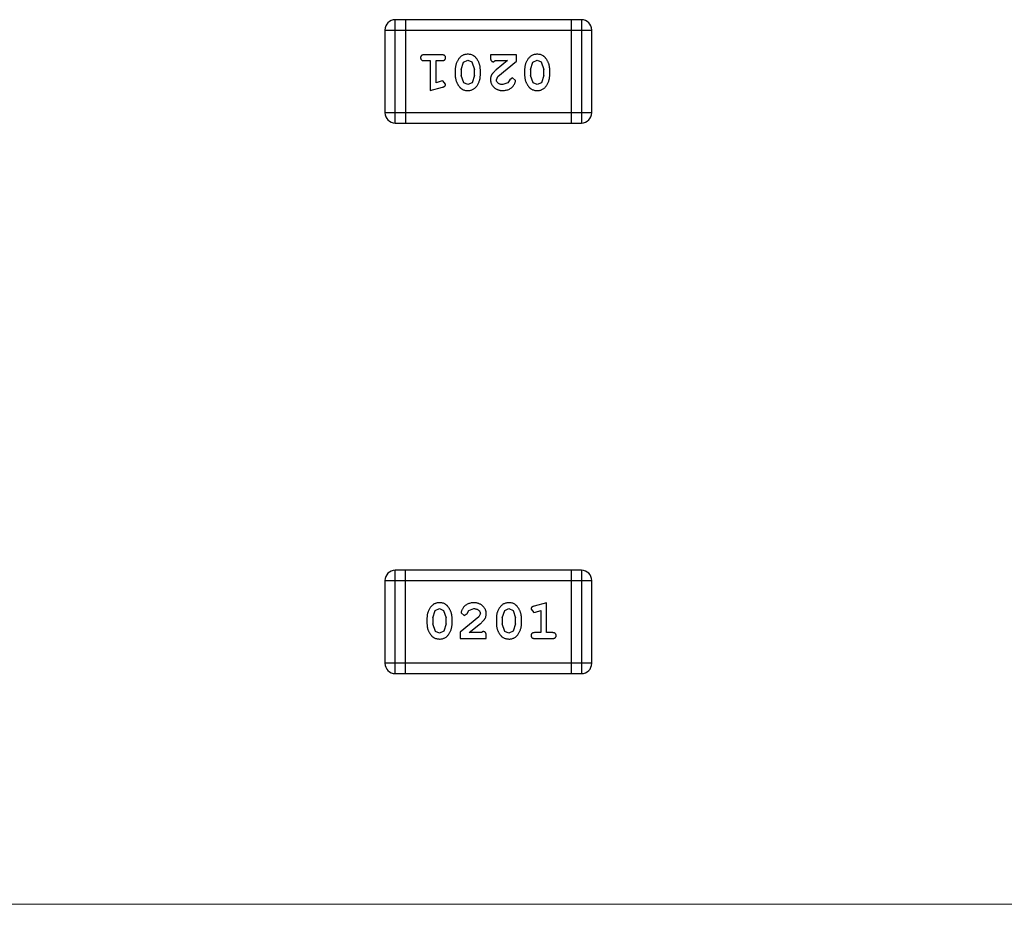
# Model space of a CAD drawing. Header units: inches. Extents: x -50 to 60, y -7 to 68.
# Tile 69 of 108: x 42.18 to 45.09, y 1.74 to 4.36. Entities that reach past the tile are written whole.
import ezdxf

# ---------------------------------------------------------------- set-up
doc = ezdxf.new("R2010")
doc.units = ezdxf.units.IN
doc.header["$LTSCALE"] = 1.21
doc.header["$MEASUREMENT"] = 0
doc.layers.get('0').update_dxf_attribs({"linetype": 'CONTINUOUS'})

msp = doc.modelspace()

# ---------------------------------------------------------------- linework, layer by layer
at = {"color": 7, "linetype": 'Continuous'}
for p, q in [((43.8405, 4.3552), (43.2918, 4.3552)), ((43.2918, 4.0504), (43.2918, 4.3552)), ((43.3223, 4.3552), (43.3223, 4.0504)), ((43.81, 4.3552), (43.81, 4.0504)), ((43.8405, 4.3552), (43.8405, 4.0504)), ((43.2614, 4.3247), (43.871, 4.3247)), ((43.2614, 4.3247), (43.2614, 4.0809)), ((43.871, 4.0809), (43.871, 4.3247)), ((43.4293, 4.2516), (43.3774, 4.2516)), ((43.6495, 4.2516), (43.5724, 4.2516)), ((43.5724, 4.2516), (43.5724, 4.2437)), ((43.6495, 4.2327), (43.6495, 4.2516)), ((43.3774, 4.2343), (43.3947, 4.2343)), ((43.3947, 4.2343), (43.3947, 4.1462)), ((43.412, 4.2343), (43.4293, 4.2343)), ((43.412, 4.1693), (43.412, 4.2343)), ((43.4686, 4.2085), (43.4686, 4.1908)), ((43.4859, 4.2082), (43.4932, 4.23)), ((43.4859, 4.2082), (43.4859, 4.191)), ((43.4932, 4.23), (43.5055, 4.2358)), ((43.5055, 4.2358), (43.5176, 4.2305)), ((43.5176, 4.2305), (43.5253, 4.2082)), ((43.5253, 4.191), (43.5253, 4.2082)), ((43.5426, 4.1908), (43.5426, 4.2085)), ((43.5811, 4.2311), (43.5866, 4.2343)), ((43.5866, 4.2343), (43.6228, 4.2343)), ((43.6228, 4.2343), (43.5892, 4.2072)), ((43.5945, 4.1877), (43.6495, 4.2327)), ((43.6731, 4.2085), (43.6731, 4.1908)), ((43.6904, 4.2082), (43.6977, 4.23)), ((43.6904, 4.2082), (43.6904, 4.191)), ((43.6977, 4.23), (43.71, 4.2358)), ((43.71, 4.2358), (43.7221, 4.2305)), ((43.7221, 4.2305), (43.7298, 4.2082)), ((43.7298, 4.191), (43.7298, 4.2082)), ((43.7471, 4.1908), (43.7471, 4.2085)), ((43.4935, 4.1687), (43.4859, 4.191)), ((43.5253, 4.191), (43.518, 4.1693)), ((43.5898, 4.178), (43.5945, 4.1877)), ((43.6376, 4.1839), (43.6291, 4.1773)), ((43.6464, 4.1755), (43.6376, 4.1839)), ((43.698, 4.1687), (43.6904, 4.191)), ((43.7298, 4.191), (43.7225, 4.1693)), ((43.3947, 4.1462), (43.4313, 4.156)), ((43.427, 4.1734), (43.412, 4.1693)), ((43.4324, 4.1745), (43.427, 4.1734)), ((43.4403, 4.1652), (43.4324, 4.1745)), ((43.5056, 4.1635), (43.4935, 4.1687)), ((43.518, 4.1693), (43.5056, 4.1635)), ((43.6241, 4.1688), (43.6092, 4.1635)), ((43.6291, 4.1773), (43.6241, 4.1688)), ((43.7102, 4.1635), (43.698, 4.1687)), ((43.7225, 4.1693), (43.7102, 4.1635)), ((43.871, 4.0809), (43.2614, 4.0809)), ((43.2918, 4.0504), (43.8405, 4.0504)), ((43.8406, 2.7311), (43.2919, 2.7311)), ((43.2919, 2.4263), (43.2919, 2.7311)), ((43.3224, 2.4263), (43.3224, 2.7311)), ((43.8101, 2.7311), (43.8101, 2.4263)), ((43.8406, 2.7311), (43.8406, 2.4263)), ((43.2614, 2.7006), (43.871, 2.7006)), ((43.2614, 2.7006), (43.2614, 2.4568)), ((43.871, 2.4568), (43.871, 2.7006)), ((43.4026, 2.5904), (43.4099, 2.6122)), ((43.4099, 2.6122), (43.4223, 2.618)), ((43.4223, 2.618), (43.4344, 2.6127)), ((43.4344, 2.6127), (43.442, 2.5904)), ((43.5033, 2.6041), (43.5083, 2.6126)), ((43.5083, 2.6126), (43.5232, 2.618)), ((43.6072, 2.5904), (43.6144, 2.6122)), ((43.6144, 2.6122), (43.6268, 2.618)), ((43.6268, 2.618), (43.6389, 2.6127)), ((43.6389, 2.6127), (43.6465, 2.5904)), ((43.6921, 2.6163), (43.7, 2.607)), ((43.7377, 2.6353), (43.7011, 2.6254)), ((43.7054, 2.608), (43.7204, 2.6122)), ((43.7204, 2.6122), (43.7204, 2.5472)), ((43.7377, 2.5472), (43.7377, 2.6353)), ((43.3853, 2.5907), (43.3853, 2.5729)), ((43.4026, 2.5904), (43.4026, 2.5732)), ((43.442, 2.5732), (43.442, 2.5904)), ((43.4593, 2.5729), (43.4593, 2.5907)), ((43.5379, 2.5938), (43.4829, 2.5488)), ((43.486, 2.606), (43.4948, 2.5976)), ((43.4948, 2.5976), (43.5033, 2.6041)), ((43.5427, 2.6035), (43.5379, 2.5938)), ((43.5898, 2.5907), (43.5898, 2.5729)), ((43.6072, 2.5904), (43.6072, 2.5732)), ((43.6465, 2.5732), (43.6465, 2.5904)), ((43.6638, 2.5729), (43.6638, 2.5907)), ((43.7, 2.607), (43.7054, 2.608)), ((43.4103, 2.5509), (43.4026, 2.5732)), ((43.442, 2.5732), (43.4347, 2.5514)), ((43.5096, 2.5472), (43.5432, 2.5742)), ((43.6148, 2.5509), (43.6072, 2.5732)), ((43.6465, 2.5732), (43.6392, 2.5514)), ((43.4224, 2.5456), (43.4103, 2.5509)), ((43.4347, 2.5514), (43.4224, 2.5456)), ((43.4829, 2.5488), (43.4829, 2.5299)), ((43.4829, 2.5299), (43.56, 2.5299)), ((43.5458, 2.5472), (43.5096, 2.5472)), ((43.5513, 2.5504), (43.5458, 2.5472)), ((43.56, 2.5299), (43.56, 2.5378)), ((43.6269, 2.5456), (43.6148, 2.5509)), ((43.6392, 2.5514), (43.6269, 2.5456)), ((43.7204, 2.5472), (43.7031, 2.5472)), ((43.7031, 2.5299), (43.755, 2.5299)), ((43.755, 2.5472), (43.7377, 2.5472)), ((43.871, 2.4568), (43.2614, 2.4568)), ((43.2919, 2.4263), (43.8406, 2.4263)), ((40.2912, 1.7485), (59.2912, 1.7399))]:
    msp.add_line(p, q, dxfattribs=at)
for centre, start, end in [((43.2918, 4.3247), 90, 180), ((43.8405, 4.3247), 0, 90), ((43.2918, 4.0809), 180, 270), ((43.8405, 4.0809), 270, 0), ((43.2919, 2.7006), 90, 180), ((43.8406, 2.7006), 0, 90), ((43.2919, 2.4568), 180, 270), ((43.8406, 2.4568), 270, 0)]:
    msp.add_arc(centre, 0.0305, start, end, dxfattribs=at)
for points, knots in [([(43.3774, 4.2516), (43.3765, 4.2515), (43.3748, 4.2515), (43.3725, 4.251), (43.3705, 4.2503), (43.369, 4.2492), (43.3678, 4.2479), (43.367, 4.2464), (43.3665, 4.2447), (43.3664, 4.2435), (43.3664, 4.2429)], [0, 0, 0, 0, 0.169012, 0.317488, 0.445429, 0.560977, 0.67065, 0.776666, 0.88492, 1, 1, 1, 1]), ([(43.3664, 4.2429), (43.3664, 4.2423), (43.3665, 4.2411), (43.367, 4.2394), (43.3678, 4.2379), (43.369, 4.2366), (43.3705, 4.2355), (43.3725, 4.2348), (43.3748, 4.2343), (43.3765, 4.2343), (43.3774, 4.2343)], [0, 0, 0, 0, 0.11517, 0.223509, 0.328254, 0.438012, 0.553651, 0.682263, 0.830856, 1, 1, 1, 1]), ([(43.4403, 4.2429), (43.4403, 4.2435), (43.4402, 4.2447), (43.4397, 4.2464), (43.4389, 4.2479), (43.4377, 4.2492), (43.4362, 4.2503), (43.4342, 4.251), (43.4319, 4.2515), (43.4302, 4.2515), (43.4293, 4.2516)], [0, 0, 0, 0, 0.115051, 0.223278, 0.329269, 0.437893, 0.554681, 0.682591, 0.83103, 1, 1, 1, 1]), ([(43.4293, 4.2343), (43.4302, 4.2343), (43.4319, 4.2343), (43.4342, 4.2348), (43.4362, 4.2355), (43.4377, 4.2366), (43.4389, 4.2379), (43.4397, 4.2394), (43.4402, 4.2411), (43.4403, 4.2423), (43.4403, 4.2429)], [0, 0, 0, 0, 0.169102, 0.317658, 0.446239, 0.563118, 0.671828, 0.776546, 0.884858, 1, 1, 1, 1]), ([(43.5055, 4.2531), (43.5041, 4.2531), (43.5013, 4.253), (43.4972, 4.2523), (43.4933, 4.2512), (43.4898, 4.2496), (43.4864, 4.2476), (43.4834, 4.245), (43.4806, 4.2421), (43.4781, 4.2387), (43.4759, 4.2351), (43.474, 4.2314), (43.4723, 4.2277), (43.471, 4.224), (43.4699, 4.2202), (43.4692, 4.2163), (43.4687, 4.2124), (43.4687, 4.2098), (43.4686, 4.2085)], [0, 0, 0, 0, 0.067217, 0.131051, 0.19272, 0.252824, 0.312745, 0.373449, 0.436041, 0.501494, 0.567761, 0.632087, 0.695096, 0.757109, 0.817993, 0.878657, 0.939311, 1, 1, 1, 1]), ([(43.5426, 4.2085), (43.5425, 4.2096), (43.5425, 4.2117), (43.5422, 4.2149), (43.5417, 4.218), (43.541, 4.2211), (43.5401, 4.2242), (43.539, 4.2271), (43.5378, 4.2301), (43.5363, 4.233), (43.5347, 4.2357), (43.5331, 4.2383), (43.5314, 4.2406), (43.5298, 4.2427), (43.5281, 4.2446), (43.5264, 4.2462), (43.5247, 4.2476), (43.5223, 4.2492), (43.5191, 4.2508), (43.5149, 4.2522), (43.5103, 4.253), (43.5072, 4.2531), (43.5055, 4.2531)], [0, 0, 0, 0, 0.049886, 0.09882, 0.148132, 0.19689, 0.246038, 0.295176, 0.345305, 0.395692, 0.445312, 0.491875, 0.535813, 0.577009, 0.616081, 0.652689, 0.687585, 0.720206, 0.785062, 0.85223, 0.923759, 1, 1, 1, 1]), ([(43.5724, 4.2437), (43.5725, 4.2426), (43.5725, 4.2406), (43.573, 4.2379), (43.5736, 4.2357), (43.5747, 4.234), (43.576, 4.2327), (43.5775, 4.2318), (43.5792, 4.2312), (43.5805, 4.2311), (43.5811, 4.2311)], [0, 0, 0, 0, 0.1844, 0.34094, 0.473574, 0.586824, 0.690029, 0.789175, 0.890445, 1, 1, 1, 1]), ([(43.71, 4.2531), (43.7086, 4.2531), (43.7058, 4.253), (43.7017, 4.2523), (43.6978, 4.2512), (43.6943, 4.2496), (43.6909, 4.2476), (43.6879, 4.245), (43.6851, 4.2421), (43.6826, 4.2387), (43.6804, 4.2351), (43.6785, 4.2314), (43.6768, 4.2277), (43.6755, 4.224), (43.6744, 4.2202), (43.6737, 4.2163), (43.6732, 4.2124), (43.6732, 4.2098), (43.6731, 4.2085)], [0, 0, 0, 0, 0.067217, 0.131051, 0.19272, 0.252824, 0.312745, 0.373449, 0.436041, 0.501494, 0.567761, 0.632087, 0.695096, 0.757109, 0.817993, 0.878657, 0.939311, 1, 1, 1, 1]), ([(43.7471, 4.2085), (43.7471, 4.2096), (43.747, 4.2117), (43.7467, 4.2149), (43.7462, 4.218), (43.7455, 4.2211), (43.7447, 4.2242), (43.7435, 4.2271), (43.7423, 4.2301), (43.7408, 4.233), (43.7392, 4.2357), (43.7376, 4.2383), (43.7359, 4.2406), (43.7343, 4.2427), (43.7326, 4.2446), (43.7309, 4.2462), (43.7292, 4.2476), (43.7268, 4.2492), (43.7236, 4.2508), (43.7194, 4.2522), (43.7149, 4.253), (43.7117, 4.2531), (43.71, 4.2531)], [0, 0, 0, 0, 0.049886, 0.09882, 0.148132, 0.19689, 0.246038, 0.295176, 0.345305, 0.395692, 0.445312, 0.491875, 0.535813, 0.577009, 0.616081, 0.652689, 0.687585, 0.720206, 0.785062, 0.85223, 0.923759, 1, 1, 1, 1]), ([(43.4686, 4.1908), (43.4686, 4.1897), (43.4687, 4.1875), (43.469, 4.1844), (43.4695, 4.1812), (43.4702, 4.1781), (43.4711, 4.1751), (43.4722, 4.1721), (43.4735, 4.1691), (43.475, 4.1662), (43.4766, 4.1635), (43.4782, 4.1609), (43.4799, 4.1586), (43.4816, 4.1565), (43.4833, 4.1546), (43.485, 4.153), (43.4867, 4.1516), (43.4891, 4.15), (43.4923, 4.1484), (43.4964, 4.1471), (43.501, 4.1463), (43.5041, 4.1462), (43.5058, 4.1462)], [0, 0, 0, 0, 0.049855, 0.099516, 0.148482, 0.19758, 0.246804, 0.296268, 0.346517, 0.397047, 0.446826, 0.49336, 0.537801, 0.579207, 0.617974, 0.654833, 0.689171, 0.722088, 0.786392, 0.853518, 0.924186, 1, 1, 1, 1]), ([(43.5058, 4.1462), (43.5072, 4.1462), (43.51, 4.1463), (43.5141, 4.147), (43.5179, 4.1481), (43.5215, 4.1497), (43.5248, 4.1518), (43.5279, 4.1543), (43.5306, 4.1572), (43.5331, 4.1606), (43.5353, 4.1642), (43.5372, 4.1679), (43.5389, 4.1716), (43.5402, 4.1754), (43.5413, 4.1792), (43.542, 4.183), (43.5425, 4.1869), (43.5425, 4.1895), (43.5426, 4.1908)], [0, 0, 0, 0, 0.06692, 0.130834, 0.19258, 0.252759, 0.312631, 0.373411, 0.436359, 0.501894, 0.568244, 0.632472, 0.69556, 0.757163, 0.818592, 0.878885, 0.939235, 1, 1, 1, 1]), ([(43.5892, 4.2072), (43.5883, 4.2064), (43.5866, 4.205), (43.5843, 4.2027), (43.5822, 4.2006), (43.5803, 4.1986), (43.5787, 4.1968), (43.5773, 4.195), (43.5762, 4.1934), (43.5751, 4.1913), (43.574, 4.1888), (43.5731, 4.1856), (43.5725, 4.1823), (43.5725, 4.1801), (43.5724, 4.1789)], [0, 0, 0, 0, 0.103002, 0.197728, 0.285279, 0.365235, 0.437224, 0.502446, 0.560545, 0.611446, 0.707576, 0.80349, 0.900532, 1, 1, 1, 1]), ([(43.6731, 4.1908), (43.6732, 4.1897), (43.6732, 4.1875), (43.6735, 4.1844), (43.674, 4.1812), (43.6747, 4.1781), (43.6756, 4.1751), (43.6767, 4.1721), (43.678, 4.1691), (43.6795, 4.1662), (43.6811, 4.1635), (43.6827, 4.1609), (43.6844, 4.1586), (43.6861, 4.1565), (43.6878, 4.1546), (43.6895, 4.153), (43.6912, 4.1516), (43.6936, 4.15), (43.6968, 4.1484), (43.7009, 4.1471), (43.7055, 4.1463), (43.7086, 4.1462), (43.7103, 4.1462)], [0, 0, 0, 0, 0.049855, 0.099516, 0.148482, 0.19758, 0.246804, 0.296268, 0.346517, 0.397047, 0.446826, 0.49336, 0.537801, 0.579207, 0.617974, 0.654833, 0.689171, 0.722088, 0.786392, 0.853518, 0.924186, 1, 1, 1, 1]), ([(43.7103, 4.1462), (43.7117, 4.1462), (43.7145, 4.1463), (43.7186, 4.147), (43.7224, 4.1481), (43.726, 4.1497), (43.7293, 4.1518), (43.7324, 4.1543), (43.7352, 4.1572), (43.7376, 4.1606), (43.7398, 4.1642), (43.7417, 4.1679), (43.7434, 4.1716), (43.7447, 4.1754), (43.7458, 4.1792), (43.7465, 4.183), (43.747, 4.1869), (43.747, 4.1895), (43.7471, 4.1908)], [0, 0, 0, 0, 0.06692, 0.130834, 0.19258, 0.252759, 0.312631, 0.373411, 0.436359, 0.501894, 0.568244, 0.632472, 0.69556, 0.757163, 0.818592, 0.878885, 0.939235, 1, 1, 1, 1]), ([(43.4313, 4.156), (43.4321, 4.1563), (43.4337, 4.1568), (43.4358, 4.1576), (43.4374, 4.1585), (43.4386, 4.1595), (43.4394, 4.1607), (43.4399, 4.1621), (43.4403, 4.1636), (43.4403, 4.1646), (43.4403, 4.1652)], [0, 0, 0, 0, 0.187321, 0.344927, 0.475328, 0.579604, 0.674244, 0.773631, 0.882025, 1, 1, 1, 1]), ([(43.5724, 4.1789), (43.5725, 4.1778), (43.5726, 4.1756), (43.573, 4.1724), (43.5739, 4.1693), (43.575, 4.1663), (43.5764, 4.1634), (43.5782, 4.1607), (43.5803, 4.1581), (43.5827, 4.1557), (43.5854, 4.1535), (43.5882, 4.1515), (43.5913, 4.1498), (43.5945, 4.1485), (43.5979, 4.1475), (43.6015, 4.1467), (43.6052, 4.1462), (43.6078, 4.1462), (43.6091, 4.1462)], [0, 0, 0, 0, 0.060981, 0.120256, 0.178148, 0.236115, 0.293993, 0.352864, 0.413358, 0.476056, 0.539296, 0.602396, 0.665116, 0.728325, 0.792919, 0.859317, 0.928302, 1, 1, 1, 1]), ([(43.6092, 4.1635), (43.6078, 4.1635), (43.6051, 4.1636), (43.6013, 4.1644), (43.5979, 4.1658), (43.5951, 4.1677), (43.5928, 4.17), (43.591, 4.1725), (43.59, 4.1752), (43.5898, 4.1771), (43.5898, 4.178)], [0, 0, 0, 0, 0.156344, 0.299348, 0.4327, 0.561, 0.682299, 0.791883, 0.89611, 1, 1, 1, 1]), ([(43.6091, 4.1462), (43.6108, 4.1462), (43.6142, 4.1463), (43.6191, 4.1472), (43.6239, 4.1486), (43.6284, 4.1506), (43.6325, 4.153), (43.6361, 4.1559), (43.6393, 4.1591), (43.6418, 4.1627), (43.6438, 4.1663), (43.6452, 4.1696), (43.6462, 4.1726), (43.6463, 4.1746), (43.6464, 4.1755)], [0, 0, 0, 0, 0.098286, 0.193983, 0.289056, 0.384352, 0.477435, 0.566197, 0.652355, 0.737986, 0.818188, 0.887401, 0.94802, 1, 1, 1, 1]), ([(43.4221, 2.6353), (43.4207, 2.6353), (43.4179, 2.6352), (43.4138, 2.6345), (43.41, 2.6334), (43.4064, 2.6318), (43.4031, 2.6297), (43.4, 2.6272), (43.3973, 2.6242), (43.3948, 2.6208), (43.3926, 2.6173), (43.3907, 2.6136), (43.389, 2.6099), (43.3877, 2.6061), (43.3866, 2.6023), (43.3859, 2.5985), (43.3854, 2.5946), (43.3854, 2.592), (43.3853, 2.5907)], [0, 0, 0, 0, 0.06692, 0.130834, 0.19258, 0.252759, 0.312631, 0.373411, 0.436359, 0.501894, 0.568244, 0.632472, 0.69556, 0.757163, 0.818592, 0.878885, 0.939235, 1, 1, 1, 1]), ([(43.4593, 2.5907), (43.4593, 2.5918), (43.4592, 2.5939), (43.4589, 2.5971), (43.4584, 2.6002), (43.4577, 2.6033), (43.4568, 2.6064), (43.4557, 2.6094), (43.4544, 2.6124), (43.4529, 2.6152), (43.4513, 2.618), (43.4497, 2.6205), (43.448, 2.6229), (43.4463, 2.625), (43.4446, 2.6268), (43.4429, 2.6285), (43.4412, 2.6299), (43.4388, 2.6315), (43.4356, 2.6331), (43.4315, 2.6344), (43.4269, 2.6352), (43.4238, 2.6353), (43.4221, 2.6353)], [0, 0, 0, 0, 0.049855, 0.099516, 0.148482, 0.19758, 0.246804, 0.296268, 0.346517, 0.397047, 0.446826, 0.49336, 0.537801, 0.579207, 0.617974, 0.654833, 0.689171, 0.722088, 0.786392, 0.853518, 0.924186, 1, 1, 1, 1]), ([(43.5233, 2.6353), (43.5216, 2.6352), (43.5182, 2.6351), (43.5133, 2.6343), (43.5085, 2.6328), (43.5041, 2.6309), (43.4999, 2.6284), (43.4963, 2.6256), (43.4931, 2.6223), (43.4906, 2.6187), (43.4886, 2.6152), (43.4872, 2.6119), (43.4862, 2.6088), (43.4861, 2.6069), (43.486, 2.606)], [0, 0, 0, 0, 0.098286, 0.193983, 0.289056, 0.384352, 0.477435, 0.566197, 0.652355, 0.737986, 0.818188, 0.887401, 0.94802, 1, 1, 1, 1]), ([(43.5232, 2.618), (43.5246, 2.618), (43.5273, 2.6179), (43.5311, 2.617), (43.5345, 2.6156), (43.5373, 2.6137), (43.5397, 2.6115), (43.5414, 2.609), (43.5424, 2.6063), (43.5426, 2.6044), (43.5427, 2.6035)], [0, 0, 0, 0, 0.156344, 0.299348, 0.4327, 0.561, 0.682299, 0.791883, 0.89611, 1, 1, 1, 1]), ([(43.56, 2.6025), (43.5599, 2.6037), (43.5598, 2.6059), (43.5594, 2.6091), (43.5586, 2.6122), (43.5574, 2.6152), (43.556, 2.618), (43.5542, 2.6207), (43.5521, 2.6233), (43.5497, 2.6258), (43.547, 2.628), (43.5442, 2.63), (43.5411, 2.6316), (43.5379, 2.633), (43.5345, 2.634), (43.5309, 2.6348), (43.5272, 2.6352), (43.5246, 2.6353), (43.5233, 2.6353)], [0, 0, 0, 0, 0.060981, 0.120256, 0.178148, 0.236115, 0.293993, 0.352864, 0.413358, 0.476056, 0.539296, 0.602396, 0.665116, 0.728325, 0.792919, 0.859317, 0.928302, 1, 1, 1, 1]), ([(43.6266, 2.6353), (43.6252, 2.6353), (43.6224, 2.6352), (43.6183, 2.6345), (43.6145, 2.6334), (43.6109, 2.6318), (43.6076, 2.6297), (43.6046, 2.6272), (43.6018, 2.6242), (43.5993, 2.6208), (43.5971, 2.6173), (43.5952, 2.6136), (43.5935, 2.6099), (43.5922, 2.6061), (43.5911, 2.6023), (43.5904, 2.5985), (43.5899, 2.5946), (43.5899, 2.592), (43.5898, 2.5907)], [0, 0, 0, 0, 0.06692, 0.130834, 0.19258, 0.252759, 0.312631, 0.373411, 0.436359, 0.501894, 0.568244, 0.632472, 0.69556, 0.757163, 0.818592, 0.878885, 0.939235, 1, 1, 1, 1]), ([(43.6638, 2.5907), (43.6638, 2.5918), (43.6637, 2.5939), (43.6634, 2.5971), (43.6629, 2.6002), (43.6622, 2.6033), (43.6613, 2.6064), (43.6602, 2.6094), (43.6589, 2.6124), (43.6574, 2.6152), (43.6558, 2.618), (43.6542, 2.6205), (43.6525, 2.6229), (43.6508, 2.625), (43.6491, 2.6268), (43.6474, 2.6285), (43.6457, 2.6299), (43.6433, 2.6315), (43.6401, 2.6331), (43.636, 2.6344), (43.6314, 2.6352), (43.6283, 2.6353), (43.6266, 2.6353)], [0, 0, 0, 0, 0.049855, 0.099516, 0.148482, 0.19758, 0.246804, 0.296268, 0.346517, 0.397047, 0.446826, 0.49336, 0.537801, 0.579207, 0.617974, 0.654833, 0.689171, 0.722088, 0.786392, 0.853518, 0.924186, 1, 1, 1, 1]), ([(43.7011, 2.6254), (43.7003, 2.6252), (43.6987, 2.6247), (43.6966, 2.6238), (43.695, 2.6229), (43.6938, 2.6219), (43.693, 2.6207), (43.6925, 2.6194), (43.6921, 2.6179), (43.6921, 2.6168), (43.6921, 2.6163)], [0, 0, 0, 0, 0.187321, 0.344927, 0.475328, 0.579604, 0.674244, 0.773631, 0.882025, 1, 1, 1, 1]), ([(43.5432, 2.5742), (43.5441, 2.575), (43.5458, 2.5765), (43.5481, 2.5787), (43.5502, 2.5808), (43.5521, 2.5828), (43.5537, 2.5847), (43.5551, 2.5865), (43.5562, 2.5881), (43.5573, 2.5902), (43.5584, 2.5927), (43.5593, 2.5959), (43.5599, 2.5992), (43.5599, 2.6014), (43.56, 2.6025)], [0, 0, 0, 0, 0.103002, 0.197728, 0.285279, 0.365235, 0.437224, 0.502446, 0.560545, 0.611446, 0.707576, 0.80349, 0.900532, 1, 1, 1, 1]), ([(43.3853, 2.5729), (43.3854, 2.5719), (43.3854, 2.5697), (43.3857, 2.5666), (43.3862, 2.5634), (43.3869, 2.5603), (43.3877, 2.5573), (43.3889, 2.5543), (43.3901, 2.5513), (43.3916, 2.5485), (43.3932, 2.5457), (43.3948, 2.5432), (43.3965, 2.5409), (43.3981, 2.5388), (43.3998, 2.5369), (43.4015, 2.5352), (43.4032, 2.5338), (43.4056, 2.5322), (43.4088, 2.5306), (43.413, 2.5293), (43.4176, 2.5285), (43.4207, 2.5284), (43.4224, 2.5283)], [0, 0, 0, 0, 0.049886, 0.09882, 0.148132, 0.19689, 0.246038, 0.295176, 0.345305, 0.395692, 0.445312, 0.491875, 0.535813, 0.577009, 0.616081, 0.652689, 0.687585, 0.720206, 0.785062, 0.85223, 0.923759, 1, 1, 1, 1]), ([(43.4224, 2.5283), (43.4238, 2.5284), (43.4266, 2.5284), (43.4307, 2.5292), (43.4346, 2.5303), (43.4381, 2.5319), (43.4415, 2.5339), (43.4445, 2.5364), (43.4473, 2.5394), (43.4498, 2.5427), (43.452, 2.5463), (43.4539, 2.55), (43.4556, 2.5537), (43.4569, 2.5575), (43.458, 2.5613), (43.4587, 2.5651), (43.4592, 2.569), (43.4592, 2.5716), (43.4593, 2.5729)], [0, 0, 0, 0, 0.067217, 0.131051, 0.19272, 0.252824, 0.312745, 0.373449, 0.436041, 0.501494, 0.567761, 0.632087, 0.695096, 0.757109, 0.817993, 0.878657, 0.939311, 1, 1, 1, 1]), ([(43.5898, 2.5729), (43.5899, 2.5719), (43.5899, 2.5697), (43.5902, 2.5666), (43.5907, 2.5634), (43.5914, 2.5603), (43.5923, 2.5573), (43.5934, 2.5543), (43.5947, 2.5513), (43.5961, 2.5485), (43.5977, 2.5457), (43.5993, 2.5432), (43.601, 2.5409), (43.6026, 2.5388), (43.6043, 2.5369), (43.606, 2.5352), (43.6078, 2.5338), (43.6101, 2.5322), (43.6133, 2.5306), (43.6175, 2.5293), (43.6221, 2.5285), (43.6252, 2.5284), (43.6269, 2.5283)], [0, 0, 0, 0, 0.049886, 0.09882, 0.148132, 0.19689, 0.246038, 0.295176, 0.345305, 0.395692, 0.445312, 0.491875, 0.535813, 0.577009, 0.616081, 0.652689, 0.687585, 0.720206, 0.785062, 0.85223, 0.923759, 1, 1, 1, 1]), ([(43.6269, 2.5283), (43.6283, 2.5284), (43.6312, 2.5284), (43.6352, 2.5292), (43.6391, 2.5303), (43.6427, 2.5319), (43.646, 2.5339), (43.649, 2.5364), (43.6518, 2.5394), (43.6543, 2.5427), (43.6565, 2.5463), (43.6584, 2.55), (43.6601, 2.5537), (43.6614, 2.5575), (43.6625, 2.5613), (43.6632, 2.5651), (43.6637, 2.569), (43.6638, 2.5716), (43.6638, 2.5729)], [0, 0, 0, 0, 0.067217, 0.131051, 0.19272, 0.252824, 0.312745, 0.373449, 0.436041, 0.501494, 0.567761, 0.632087, 0.695096, 0.757109, 0.817993, 0.878657, 0.939311, 1, 1, 1, 1]), ([(43.56, 2.5378), (43.5599, 2.5388), (43.5599, 2.5408), (43.5594, 2.5435), (43.5588, 2.5458), (43.5577, 2.5475), (43.5564, 2.5488), (43.5549, 2.5497), (43.5532, 2.5503), (43.5519, 2.5503), (43.5513, 2.5504)], [0, 0, 0, 0, 0.1844, 0.34094, 0.473574, 0.586824, 0.690029, 0.789175, 0.890445, 1, 1, 1, 1]), ([(43.7031, 2.5472), (43.7022, 2.5472), (43.7005, 2.5471), (43.6982, 2.5467), (43.6963, 2.5459), (43.6947, 2.5449), (43.6935, 2.5435), (43.6927, 2.542), (43.6922, 2.5403), (43.6921, 2.5392), (43.6921, 2.5386)], [0, 0, 0, 0, 0.169102, 0.317658, 0.446239, 0.563118, 0.671828, 0.776546, 0.884858, 1, 1, 1, 1]), ([(43.6921, 2.5386), (43.6921, 2.5379), (43.6922, 2.5368), (43.6927, 2.5351), (43.6935, 2.5336), (43.6947, 2.5322), (43.6962, 2.5312), (43.6982, 2.5304), (43.7005, 2.53), (43.7022, 2.5299), (43.7031, 2.5299)], [0, 0, 0, 0, 0.115051, 0.223278, 0.329269, 0.437893, 0.554681, 0.682591, 0.83103, 1, 1, 1, 1]), ([(43.766, 2.5386), (43.766, 2.5392), (43.7659, 2.5403), (43.7654, 2.542), (43.7646, 2.5435), (43.7634, 2.5448), (43.7619, 2.5459), (43.7599, 2.5467), (43.7576, 2.5471), (43.7559, 2.5472), (43.755, 2.5472)], [0, 0, 0, 0, 0.11517, 0.223509, 0.328254, 0.438012, 0.553651, 0.682263, 0.830856, 1, 1, 1, 1]), ([(43.755, 2.5299), (43.7559, 2.5299), (43.7576, 2.53), (43.7599, 2.5304), (43.7619, 2.5311), (43.7634, 2.5322), (43.7646, 2.5336), (43.7654, 2.5351), (43.7659, 2.5368), (43.766, 2.5379), (43.766, 2.5386)], [0, 0, 0, 0, 0.169012, 0.317488, 0.445429, 0.560977, 0.67065, 0.776666, 0.88492, 1, 1, 1, 1])]:
    msp.add_open_spline(points, degree=3, knots=knots, dxfattribs=at)

doc.saveas('drawing.dxf')
